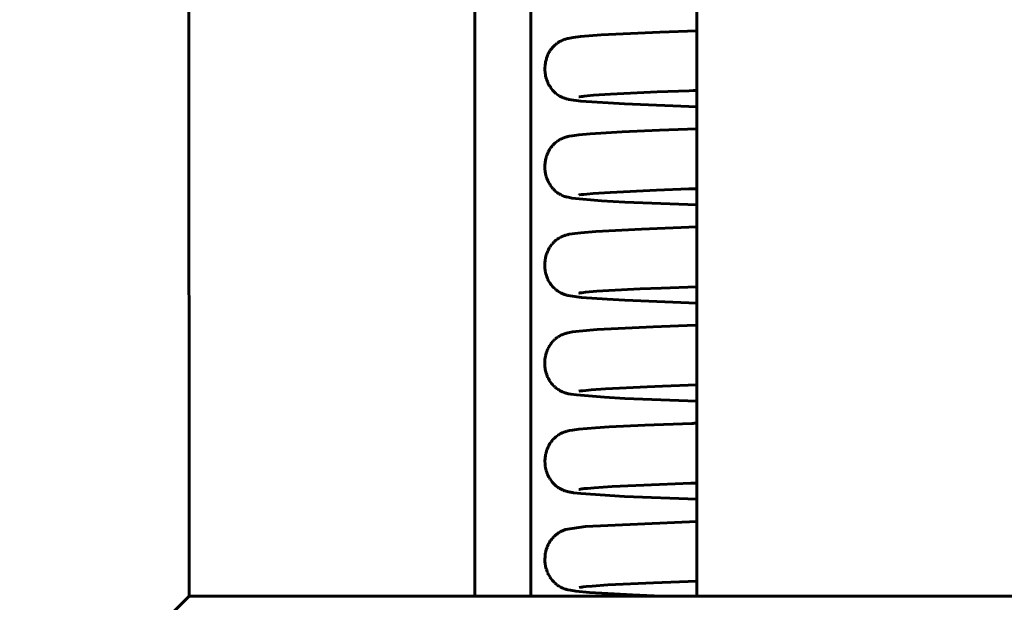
# Model space of a CAD drawing. Header units: millimetres. Extents: x 0 to 210, y 0 to 297.
# Tile 5 of 30: x 44 to 61, y 205 to 214. Entities that reach past the tile are written whole.
import ezdxf

# ---------------------------------------------------------------- set-up
doc = ezdxf.new("R2010")
doc.units = ezdxf.units.MM
doc.linetypes.add('K5LT_BASIC', pattern=[0])
doc.layers.add('Системный слой (1)', color=7, linetype='Continuous', true_color=0x6c6c6c)

# ---------------------------------------------------------------- blocks, each defined once
blk = doc.blocks.new('U4')
at = {"layer": 'Системный слой (1)', "color": 143, "linetype": 'K5LT_BASIC', "lineweight": 60, "true_color": 0x33acca}
for p, q in [((53.729, 206.628), (53.73, 206.628)), ((53.73, 206.628), (53.732, 206.628)), ((53.732, 206.628), (53.737, 206.629))]:
    blk.add_line(p, q, dxfattribs=at)
blk = doc.blocks.new('U8')
at = {"layer": 'Системный слой (1)', "color": 143, "linetype": 'K5LT_BASIC', "lineweight": 60, "true_color": 0x33acca}
for p, q in [((53.549, 214.163), (53.578, 214.169)), ((53.578, 214.169), (53.633, 214.179)), ((53.633, 214.179), (53.756, 214.195)), ((53.756, 214.195), (54.101, 214.222)), ((54.101, 214.222), (55.084, 214.27)), ((55.084, 214.27), (55.698, 214.292)), ((53.281, 214.002), (53.283, 214.004)), ((53.281, 214.001), (53.281, 214.002)), ((53.283, 214.004), (53.286, 214.008)), ((53.286, 214.008), (53.293, 214.015)), ((53.293, 214.015), (53.307, 214.03)), ((53.307, 214.03), (53.321, 214.044)), ((53.321, 214.044), (53.322, 214.044)), ((53.322, 214.044), (53.324, 214.046)), ((53.324, 214.046), (53.327, 214.05)), ((53.327, 214.05), (53.335, 214.056)), ((53.335, 214.056), (53.349, 214.068)), ((53.349, 214.068), (53.364, 214.079)), ((53.364, 214.079), (53.365, 214.08)), ((53.365, 214.08), (53.367, 214.082)), ((53.367, 214.082), (53.37, 214.084)), ((53.37, 214.084), (53.378, 214.089)), ((53.378, 214.089), (53.392, 214.099)), ((53.392, 214.099), (53.409, 214.109)), ((53.409, 214.109), (53.41, 214.11)), ((53.41, 214.11), (53.412, 214.111)), ((53.412, 214.111), (53.416, 214.113)), ((53.416, 214.113), (53.424, 214.117)), ((53.424, 214.117), (53.438, 214.124)), ((53.438, 214.124), (53.454, 214.131)), ((53.454, 214.131), (53.454, 214.132)), ((53.454, 214.132), (53.456, 214.132)), ((53.456, 214.132), (53.458, 214.133)), ((53.458, 214.133), (53.463, 214.136)), ((53.463, 214.136), (53.466, 214.137)), ((53.466, 214.137), (53.468, 214.137)), ((53.468, 214.137), (53.469, 214.138)), ((53.469, 214.138), (53.471, 214.139)), ((53.471, 214.139), (53.473, 214.14)), ((53.473, 214.14), (53.476, 214.141)), ((53.476, 214.141), (53.477, 214.141)), ((53.477, 214.141), (53.478, 214.141)), ((53.478, 214.141), (53.481, 214.143)), ((53.481, 214.143), (53.488, 214.145)), ((53.488, 214.145), (53.499, 214.149)), ((53.499, 214.149), (53.513, 214.153)), ((53.513, 214.153), (53.52, 214.155)), ((53.52, 214.155), (53.521, 214.156)), ((53.521, 214.156), (53.523, 214.156)), ((53.523, 214.156), (53.527, 214.157)), ((53.527, 214.157), (53.534, 214.159)), ((53.534, 214.159), (53.549, 214.163)), ((53.191, 213.835), (53.195, 213.848)), ((53.195, 213.848), (53.205, 213.872)), ((53.205, 213.872), (53.214, 213.893)), ((53.214, 213.894), (53.215, 213.897)), ((53.214, 213.893), (53.214, 213.894)), ((53.215, 213.897), (53.218, 213.903)), ((53.218, 213.903), (53.224, 213.914)), ((53.224, 213.914), (53.235, 213.935)), ((53.235, 213.935), (53.246, 213.953)), ((53.246, 213.954), (53.248, 213.956)), ((53.246, 213.953), (53.246, 213.954)), ((53.248, 213.956), (53.251, 213.961)), ((53.251, 213.961), (53.257, 213.97)), ((53.257, 213.97), (53.27, 213.987)), ((53.27, 213.987), (53.281, 214.001)), ((53.162, 213.676), (53.163, 213.682)), ((53.162, 213.673), (53.162, 213.676)), ((53.162, 213.671), (53.162, 213.673)), ((53.163, 213.682), (53.164, 213.695)), ((53.164, 213.695), (53.166, 213.72)), ((53.166, 213.72), (53.17, 213.748)), ((53.17, 213.75), (53.171, 213.753)), ((53.17, 213.748), (53.17, 213.75)), ((53.171, 213.753), (53.172, 213.76)), ((53.172, 213.76), (53.175, 213.773)), ((53.175, 213.773), (53.181, 213.8)), ((53.181, 213.8), (53.188, 213.824)), ((53.188, 213.826), (53.189, 213.829)), ((53.188, 213.824), (53.188, 213.826)), ((53.189, 213.829), (53.191, 213.835)), ((53.162, 213.653), (53.162, 213.671)), ((53.163, 213.628), (53.162, 213.653)), ((53.163, 213.616), (53.163, 213.628)), ((53.164, 213.609), (53.163, 213.616)), ((53.164, 213.606), (53.164, 213.609)), ((53.164, 213.605), (53.164, 213.606)), ((53.166, 213.583), (53.164, 213.605)), ((53.17, 213.558), (53.166, 213.583)), ((53.172, 213.546), (53.17, 213.558)), ((53.173, 213.539), (53.172, 213.546)), ((53.174, 213.536), (53.173, 213.539)), ((53.174, 213.535), (53.174, 213.536)), ((53.18, 213.512), (53.174, 213.535)), ((53.187, 213.487), (53.18, 213.512)), ((53.191, 213.475), (53.187, 213.487)), ((53.193, 213.469), (53.191, 213.475)), ((53.194, 213.466), (53.193, 213.469)), ((53.195, 213.465), (53.194, 213.466)), ((53.203, 213.443), (53.195, 213.465)), ((53.213, 213.42), (53.203, 213.443)), ((53.219, 213.408), (53.213, 213.42)), ((53.222, 213.403), (53.219, 213.408)), ((53.223, 213.4), (53.222, 213.403)), ((53.224, 213.398), (53.223, 213.4)), ((53.234, 213.379), (53.224, 213.398)), ((53.248, 213.357), (53.234, 213.379)), ((53.254, 213.347), (53.248, 213.357)), ((53.258, 213.342), (53.254, 213.347)), ((53.26, 213.339), (53.258, 213.342)), ((53.261, 213.338), (53.26, 213.339)), ((53.273, 213.321), (53.261, 213.338)), ((53.289, 213.301), (53.273, 213.321)), ((53.297, 213.292), (53.289, 213.301)), ((53.301, 213.287), (53.297, 213.292)), ((53.303, 213.285), (53.301, 213.287)), ((53.304, 213.284), (53.303, 213.285)), ((53.314, 213.274), (53.304, 213.284)), ((53.335, 213.254), (53.314, 213.274)), ((53.345, 213.245), (53.335, 213.254)), ((53.35, 213.241), (53.345, 213.245)), ((53.352, 213.239), (53.35, 213.241)), ((53.353, 213.238), (53.352, 213.239)), ((53.385, 213.215), (53.353, 213.238)), ((53.4, 213.206), (53.385, 213.215)), ((53.407, 213.201), (53.4, 213.206)), ((53.41, 213.199), (53.407, 213.201)), ((53.412, 213.199), (53.41, 213.199)), ((53.443, 213.182), (53.412, 213.199)), ((53.471, 213.17), (53.443, 213.182)), ((53.484, 213.166), (53.471, 213.17)), ((53.49, 213.164), (53.484, 213.166)), ((53.492, 213.163), (53.49, 213.164)), ((53.494, 213.163), (53.492, 213.163)), ((53.506, 213.159), (53.494, 213.163)), ((53.52, 213.155), (53.506, 213.159)), ((53.529, 213.152), (53.52, 213.155)), ((53.541, 213.149), (53.529, 213.152)), ((53.553, 213.146), (53.541, 213.149)), ((53.561, 213.145), (53.553, 213.146)), ((53.76, 213.116), (53.561, 213.145)), ((54.494, 213.068), (53.76, 213.116)), ((55.698, 213.02), (54.494, 213.068))]:
    blk.add_line(p, q, dxfattribs=at)
blk = doc.blocks.new('U11')
at = {"layer": 'Системный слой (1)', "color": 143, "linetype": 'K5LT_BASIC', "lineweight": 60, "true_color": 0x33acca}
for p, q in [((53.727, 211.546), (53.727, 211.546)), ((53.727, 211.546), (53.73, 211.546)), ((53.73, 211.546), (53.733, 211.547))]:
    blk.add_line(p, q, dxfattribs=at)
blk = doc.blocks.new('U15')
at = {"layer": 'Системный слой (1)', "color": 143, "linetype": 'K5LT_BASIC', "lineweight": 60, "true_color": 0x33acca}
for p, q in [((53.728, 208.267), (53.762, 208.273)), ((53.762, 208.273), (53.763, 208.273)), ((53.763, 208.273), (53.765, 208.273)), ((53.765, 208.273), (53.769, 208.274)), ((53.769, 208.274), (53.778, 208.275)), ((53.778, 208.275), (53.797, 208.277)), ((53.797, 208.277), (53.844, 208.282)), ((53.844, 208.282), (53.934, 208.291)), ((53.934, 208.291), (54.174, 208.308)), ((54.174, 208.308), (54.873, 208.343)), ((54.873, 208.343), (55.125, 208.353)), ((55.125, 208.353), (55.698, 208.374))]:
    blk.add_line(p, q, dxfattribs=at)
blk = doc.blocks.new('U17')
at = {"layer": 'Системный слой (1)', "color": 143, "linetype": 'K5LT_BASIC', "lineweight": 60, "true_color": 0x33acca}
for p, q in [((53.492, 209.229), (53.508, 209.235)), ((53.508, 209.235), (53.516, 209.237)), ((53.516, 209.237), (53.52, 209.238)), ((53.52, 209.238), (53.524, 209.239)), ((53.524, 209.239), (53.531, 209.241)), ((53.531, 209.241), (53.545, 209.244)), ((53.545, 209.244), (53.571, 209.25)), ((53.571, 209.25), (53.622, 209.259)), ((53.622, 209.259), (53.732, 209.274)), ((53.732, 209.274), (54.034, 209.3)), ((54.034, 209.3), (54.971, 209.347)), ((54.971, 209.347), (55.676, 209.373)), ((55.676, 209.373), (55.698, 209.374)), ((53.259, 209.059), (53.266, 209.067)), ((53.266, 209.067), (53.279, 209.084)), ((53.279, 209.084), (53.29, 209.097)), ((53.29, 209.097), (53.291, 209.098)), ((53.291, 209.098), (53.293, 209.1)), ((53.293, 209.1), (53.296, 209.103)), ((53.296, 209.103), (53.303, 209.111)), ((53.303, 209.111), (53.317, 209.124)), ((53.317, 209.124), (53.33, 209.136)), ((53.33, 209.136), (53.331, 209.137)), ((53.331, 209.137), (53.333, 209.139)), ((53.333, 209.139), (53.336, 209.142)), ((53.336, 209.142), (53.344, 209.148)), ((53.344, 209.148), (53.358, 209.159)), ((53.358, 209.159), (53.373, 209.17)), ((53.373, 209.17), (53.374, 209.171)), ((53.374, 209.171), (53.376, 209.172)), ((53.376, 209.172), (53.38, 209.175)), ((53.38, 209.175), (53.388, 209.18)), ((53.388, 209.18), (53.402, 209.188)), ((53.402, 209.188), (53.419, 209.198)), ((53.419, 209.198), (53.42, 209.198)), ((53.42, 209.198), (53.422, 209.199)), ((53.422, 209.199), (53.426, 209.201)), ((53.426, 209.201), (53.433, 209.205)), ((53.433, 209.205), (53.447, 209.212)), ((53.447, 209.212), (53.464, 209.219)), ((53.464, 209.219), (53.465, 209.219)), ((53.465, 209.219), (53.466, 209.22)), ((53.466, 209.22), (53.468, 209.22)), ((53.468, 209.22), (53.468, 209.221)), ((53.468, 209.221), (53.469, 209.221)), ((53.469, 209.221), (53.469, 209.221)), ((53.469, 209.221), (53.469, 209.221)), ((53.469, 209.221), (53.47, 209.221)), ((53.47, 209.221), (53.471, 209.221)), ((53.471, 209.221), (53.472, 209.222)), ((53.472, 209.222), (53.473, 209.223)), ((53.473, 209.223), (53.474, 209.223)), ((53.474, 209.223), (53.474, 209.223)), ((53.474, 209.223), (53.476, 209.223)), ((53.476, 209.223), (53.478, 209.224)), ((53.478, 209.224), (53.483, 209.226)), ((53.483, 209.226), (53.492, 209.229)), ((53.177, 208.878), (53.184, 208.905)), ((53.184, 208.905), (53.192, 208.928)), ((53.192, 208.928), (53.193, 208.93)), ((53.193, 208.93), (53.194, 208.933)), ((53.194, 208.933), (53.196, 208.939)), ((53.196, 208.939), (53.201, 208.951)), ((53.201, 208.951), (53.211, 208.975)), ((53.211, 208.975), (53.22, 208.994)), ((53.22, 208.994), (53.221, 208.995)), ((53.221, 208.995), (53.222, 208.998)), ((53.222, 208.998), (53.225, 209.003)), ((53.225, 209.003), (53.231, 209.014)), ((53.231, 209.014), (53.243, 209.034)), ((53.243, 209.034), (53.254, 209.051)), ((53.254, 209.051), (53.255, 209.052)), ((53.255, 209.052), (53.256, 209.054)), ((53.256, 209.054), (53.259, 209.059)), ((53.159, 208.751), (53.161, 208.777)), ((53.159, 208.725), (53.159, 208.751)), ((53.161, 208.782), (53.162, 208.788)), ((53.161, 208.778), (53.161, 208.782)), ((53.161, 208.777), (53.161, 208.778)), ((53.162, 208.788), (53.163, 208.802)), ((53.163, 208.802), (53.167, 208.829)), ((53.167, 208.829), (53.171, 208.854)), ((53.171, 208.854), (53.172, 208.855)), ((53.172, 208.859), (53.174, 208.865)), ((53.172, 208.855), (53.172, 208.859)), ((53.174, 208.865), (53.177, 208.878)), ((53.16, 208.712), (53.159, 208.725)), ((53.16, 208.706), (53.16, 208.712)), ((53.16, 208.702), (53.16, 208.706)), ((53.16, 208.701), (53.16, 208.702)), ((53.162, 208.677), (53.16, 208.701)), ((53.165, 208.653), (53.162, 208.677)), ((53.167, 208.641), (53.165, 208.653)), ((53.168, 208.635), (53.167, 208.641)), ((53.169, 208.632), (53.168, 208.635)), ((53.169, 208.63), (53.169, 208.632)), ((53.172, 208.613), (53.169, 208.63)), ((53.178, 208.589), (53.172, 208.613)), ((53.182, 208.578), (53.178, 208.589)), ((53.183, 208.572), (53.182, 208.578)), ((53.184, 208.569), (53.183, 208.572)), ((53.185, 208.568), (53.184, 208.569)), ((53.192, 208.547), (53.185, 208.568)), ((53.201, 208.522), (53.192, 208.547)), ((53.206, 208.51), (53.201, 208.522)), ((53.209, 208.505), (53.206, 208.51)), ((53.21, 208.502), (53.209, 208.505)), ((53.211, 208.5), (53.21, 208.502)), ((53.221, 208.479), (53.211, 208.5)), ((53.234, 208.457), (53.221, 208.479)), ((53.24, 208.446), (53.234, 208.457)), ((53.244, 208.441), (53.24, 208.446)), ((53.245, 208.438), (53.244, 208.441)), ((53.246, 208.437), (53.245, 208.438)), ((53.258, 208.419), (53.246, 208.437)), ((53.273, 208.399), (53.258, 208.419)), ((53.281, 208.389), (53.273, 208.399)), ((53.285, 208.385), (53.281, 208.389)), ((53.287, 208.383), (53.285, 208.385)), ((53.288, 208.382), (53.287, 208.383)), ((53.308, 208.359), (53.288, 208.382)), ((53.321, 208.347), (53.308, 208.359)), ((53.327, 208.341), (53.321, 208.347)), ((53.33, 208.338), (53.327, 208.341)), ((53.331, 208.337), (53.33, 208.338)), ((53.332, 208.336), (53.331, 208.337)), ((53.34, 208.329), (53.332, 208.336)), ((53.347, 208.323), (53.34, 208.329)), ((53.351, 208.32), (53.347, 208.323)), ((53.353, 208.319), (53.351, 208.32)), ((53.353, 208.318), (53.353, 208.319)), ((53.366, 208.308), (53.353, 208.318)), ((53.383, 208.297), (53.366, 208.308)), ((53.393, 208.29), (53.383, 208.297)), ((53.4, 208.286), (53.393, 208.29)), ((53.404, 208.284), (53.4, 208.286)), ((53.405, 208.283), (53.404, 208.284)), ((53.419, 208.275), (53.405, 208.283)), ((53.455, 208.258), (53.419, 208.275)), ((53.474, 208.25), (53.455, 208.258)), ((53.485, 208.247), (53.474, 208.25)), ((53.489, 208.245), (53.485, 208.247)), ((53.492, 208.244), (53.489, 208.245)), ((53.493, 208.244), (53.492, 208.244)), ((53.501, 208.241), (53.493, 208.244)), ((53.52, 208.236), (53.501, 208.241)), ((53.53, 208.233), (53.52, 208.236)), ((53.536, 208.232), (53.53, 208.233)), ((53.54, 208.231), (53.536, 208.232)), ((53.548, 208.229), (53.54, 208.231)), ((53.554, 208.228), (53.548, 208.229)), ((53.556, 208.227), (53.554, 208.228)), ((53.558, 208.227), (53.556, 208.227)), ((53.598, 208.219), (53.558, 208.227)), ((53.558, 208.227), (53.558, 208.227)), ((53.69, 208.206), (53.598, 208.219)), ((54.159, 208.168), (53.69, 208.206)), ((54.497, 208.15), (54.159, 208.168)), ((55.698, 208.102), (54.497, 208.15))]:
    blk.add_line(p, q, dxfattribs=at)
blk = doc.blocks.new('U23')
at = {"layer": 'Системный слой (1)', "color": 143, "linetype": 'K5LT_BASIC', "lineweight": 60, "true_color": 0x33acca}
for p, q in [((53.536, 212.521), (53.541, 212.522)), ((53.541, 212.522), (53.55, 212.524)), ((53.55, 212.524), (53.569, 212.529)), ((53.569, 212.529), (53.576, 212.53)), ((53.576, 212.53), (53.619, 212.538)), ((53.619, 212.538), (53.654, 212.543)), ((53.654, 212.543), (53.729, 212.553)), ((53.729, 212.553), (53.916, 212.57)), ((53.916, 212.57), (54.455, 212.603)), ((54.455, 212.603), (55.076, 212.63)), ((55.076, 212.63), (55.698, 212.652)), ((53.276, 212.356), (53.287, 212.37)), ((53.287, 212.37), (53.288, 212.371)), ((53.288, 212.371), (53.289, 212.373)), ((53.289, 212.373), (53.293, 212.376)), ((53.293, 212.376), (53.299, 212.383)), ((53.299, 212.383), (53.312, 212.397)), ((53.312, 212.397), (53.322, 212.406)), ((53.322, 212.406), (53.323, 212.407)), ((53.323, 212.407), (53.324, 212.408)), ((53.324, 212.408), (53.328, 212.411)), ((53.328, 212.411), (53.335, 212.418)), ((53.335, 212.418), (53.348, 212.429)), ((53.348, 212.429), (53.365, 212.442)), ((53.365, 212.442), (53.366, 212.442)), ((53.366, 212.442), (53.368, 212.444)), ((53.368, 212.444), (53.372, 212.446)), ((53.372, 212.446), (53.379, 212.452)), ((53.379, 212.452), (53.393, 212.461)), ((53.393, 212.461), (53.41, 212.471)), ((53.41, 212.471), (53.411, 212.471)), ((53.411, 212.471), (53.413, 212.473)), ((53.413, 212.473), (53.417, 212.475)), ((53.417, 212.475), (53.425, 212.479)), ((53.425, 212.479), (53.439, 212.486)), ((53.439, 212.486), (53.455, 212.493)), ((53.455, 212.493), (53.456, 212.494)), ((53.456, 212.494), (53.458, 212.494)), ((53.458, 212.494), (53.461, 212.496)), ((53.461, 212.496), (53.467, 212.498)), ((53.467, 212.498), (53.475, 212.502)), ((53.475, 212.502), (53.48, 212.503)), ((53.48, 212.503), (53.483, 212.504)), ((53.483, 212.504), (53.486, 212.505)), ((53.486, 212.505), (53.489, 212.506)), ((53.489, 212.506), (53.489, 212.507)), ((53.489, 212.507), (53.49, 212.507)), ((53.49, 212.507), (53.492, 212.508)), ((53.492, 212.508), (53.496, 212.509)), ((53.496, 212.509), (53.503, 212.511)), ((53.503, 212.511), (53.516, 212.515)), ((53.516, 212.515), (53.528, 212.519)), ((53.528, 212.519), (53.533, 212.52)), ((53.533, 212.52), (53.536, 212.521)), ((53.184, 212.175), (53.191, 212.198)), ((53.191, 212.198), (53.192, 212.2)), ((53.192, 212.2), (53.193, 212.203)), ((53.193, 212.203), (53.195, 212.209)), ((53.195, 212.209), (53.2, 212.222)), ((53.2, 212.222), (53.209, 212.246)), ((53.209, 212.246), (53.219, 212.266)), ((53.219, 212.267), (53.221, 212.27)), ((53.219, 212.266), (53.219, 212.267)), ((53.221, 212.27), (53.223, 212.275)), ((53.223, 212.275), (53.229, 212.286)), ((53.229, 212.286), (53.241, 212.306)), ((53.241, 212.306), (53.251, 212.323)), ((53.251, 212.323), (53.252, 212.324)), ((53.252, 212.324), (53.254, 212.326)), ((53.254, 212.326), (53.257, 212.331)), ((53.257, 212.331), (53.263, 212.34)), ((53.263, 212.34), (53.276, 212.356)), ((53.162, 212.048), (53.163, 212.052)), ((53.162, 212.047), (53.162, 212.048)), ((53.162, 212.023), (53.162, 212.047)), ((53.163, 212.058), (53.164, 212.072)), ((53.163, 212.052), (53.163, 212.058)), ((53.164, 212.072), (53.168, 212.098)), ((53.168, 212.098), (53.172, 212.124)), ((53.172, 212.125), (53.173, 212.129)), ((53.172, 212.124), (53.172, 212.125)), ((53.173, 212.129), (53.174, 212.135)), ((53.174, 212.135), (53.177, 212.149)), ((53.177, 212.149), (53.184, 212.175)), ((53.162, 211.997), (53.162, 212.023)), ((53.162, 211.984), (53.162, 211.997)), ((53.163, 211.978), (53.162, 211.984)), ((53.163, 211.975), (53.163, 211.978)), ((53.163, 211.973), (53.163, 211.975)), ((53.165, 211.951), (53.163, 211.973)), ((53.168, 211.926), (53.165, 211.951)), ((53.17, 211.914), (53.168, 211.926)), ((53.171, 211.908), (53.17, 211.914)), ((53.172, 211.904), (53.171, 211.908)), ((53.172, 211.903), (53.172, 211.904)), ((53.177, 211.881), (53.172, 211.903)), ((53.184, 211.856), (53.177, 211.881)), ((53.188, 211.844), (53.184, 211.856)), ((53.19, 211.838), (53.188, 211.844)), ((53.191, 211.835), (53.19, 211.838)), ((53.191, 211.833), (53.191, 211.835)), ((53.199, 211.811), (53.191, 211.833)), ((53.209, 211.788), (53.199, 211.811)), ((53.215, 211.776), (53.209, 211.788)), ((53.218, 211.77), (53.215, 211.776)), ((53.219, 211.768), (53.218, 211.77)), ((53.22, 211.766), (53.219, 211.768)), ((53.229, 211.748), (53.22, 211.766)), ((53.242, 211.726), (53.229, 211.748)), ((53.249, 211.715), (53.242, 211.726)), ((53.253, 211.709), (53.249, 211.715)), ((53.255, 211.707), (53.253, 211.709)), ((53.255, 211.705), (53.255, 211.707)), ((53.272, 211.682), (53.255, 211.705)), ((53.286, 211.664), (53.272, 211.682)), ((53.294, 211.656), (53.286, 211.664)), ((53.297, 211.652), (53.294, 211.656)), ((53.299, 211.65), (53.297, 211.652)), ((53.3, 211.649), (53.299, 211.65)), ((53.309, 211.64), (53.3, 211.649)), ((53.32, 211.628), (53.309, 211.64)), ((53.336, 211.613), (53.32, 211.628)), ((53.344, 211.607), (53.336, 211.613)), ((53.348, 211.603), (53.344, 211.607)), ((53.35, 211.602), (53.348, 211.603)), ((53.35, 211.601), (53.35, 211.602)), ((53.369, 211.587), (53.35, 211.601)), ((53.379, 211.58), (53.369, 211.587)), ((53.384, 211.577), (53.379, 211.58)), ((53.386, 211.575), (53.384, 211.577)), ((53.387, 211.574), (53.386, 211.575)), ((53.395, 211.569), (53.387, 211.574)), ((53.411, 211.559), (53.395, 211.569)), ((53.421, 211.554), (53.411, 211.559)), ((53.427, 211.551), (53.421, 211.554)), ((53.431, 211.549), (53.427, 211.551)), ((53.434, 211.548), (53.431, 211.549)), ((53.436, 211.546), (53.434, 211.548)), ((53.438, 211.545), (53.436, 211.546)), ((53.442, 211.544), (53.438, 211.545)), ((53.444, 211.543), (53.442, 211.544)), ((53.445, 211.542), (53.444, 211.543)), ((53.475, 211.53), (53.445, 211.542)), ((53.492, 211.524), (53.475, 211.53)), ((53.501, 211.521), (53.492, 211.524)), ((53.508, 211.519), (53.501, 211.521)), ((53.512, 211.518), (53.508, 211.519)), ((53.519, 211.516), (53.512, 211.518)), ((53.522, 211.515), (53.519, 211.516)), ((53.525, 211.514), (53.522, 211.515)), ((53.526, 211.514), (53.525, 211.514)), ((53.54, 211.51), (53.526, 211.514)), ((53.549, 211.508), (53.54, 211.51)), ((53.595, 211.499), (53.549, 211.508)), ((53.612, 211.496), (53.595, 211.499)), ((54.11, 211.45), (53.612, 211.496)), ((54.496, 211.428), (54.11, 211.45)), ((55.698, 211.381), (54.496, 211.428))]:
    blk.add_line(p, q, dxfattribs=at)
blk = doc.blocks.new('U26')
at = {"layer": 'Системный слой (1)', "color": 143, "linetype": 'K5LT_BASIC', "lineweight": 60, "true_color": 0x33acca}
for p, q in [((53.508, 205.956), (53.466, 205.941)), ((53.841, 206.007), (53.508, 205.956)), ((55.698, 206.095), (53.841, 206.007)), ((53.26, 205.777), (53.253, 205.767)), ((53.263, 205.782), (53.26, 205.777)), ((53.265, 205.784), (53.263, 205.782)), ((53.266, 205.785), (53.265, 205.784)), ((53.276, 205.799), (53.266, 205.785)), ((53.292, 205.818), (53.276, 205.799)), ((53.301, 205.827), (53.292, 205.818)), ((53.305, 205.832), (53.301, 205.827)), ((53.307, 205.834), (53.305, 205.832)), ((53.308, 205.835), (53.307, 205.834)), ((53.32, 205.846), (53.308, 205.835)), ((53.341, 205.865), (53.32, 205.846)), ((53.351, 205.874), (53.341, 205.865)), ((53.356, 205.878), (53.351, 205.874)), ((53.359, 205.88), (53.356, 205.878)), ((53.36, 205.881), (53.359, 205.88)), ((53.37, 205.888), (53.36, 205.881)), ((53.397, 205.906), (53.37, 205.888)), ((53.41, 205.913), (53.397, 205.906)), ((53.416, 205.917), (53.41, 205.913)), ((53.419, 205.918), (53.416, 205.917)), ((53.42, 205.919), (53.419, 205.918)), ((53.442, 205.93), (53.42, 205.919)), ((53.456, 205.937), (53.442, 205.93)), ((53.466, 205.941), (53.456, 205.937)), ((53.186, 205.622), (53.18, 205.599)), ((53.194, 205.646), (53.186, 205.622)), ((53.198, 205.658), (53.194, 205.646)), ((53.2, 205.664), (53.198, 205.658)), ((53.201, 205.667), (53.2, 205.664)), ((53.202, 205.669), (53.201, 205.667)), ((53.21, 205.689), (53.202, 205.669)), ((53.221, 205.711), (53.21, 205.689)), ((53.226, 205.722), (53.221, 205.711)), ((53.229, 205.727), (53.226, 205.722)), ((53.23, 205.73), (53.229, 205.727)), ((53.231, 205.731), (53.23, 205.73)), ((53.24, 205.747), (53.231, 205.731)), ((53.253, 205.767), (53.24, 205.747)), ((53.164, 205.497), (53.162, 205.469)), ((53.162, 205.469), (53.162, 205.444)), ((53.165, 205.51), (53.164, 205.497)), ((53.166, 205.521), (53.165, 205.517)), ((53.165, 205.517), (53.165, 205.51)), ((53.169, 205.548), (53.166, 205.522)), ((53.166, 205.522), (53.166, 205.521)), ((53.174, 205.575), (53.169, 205.548)), ((53.177, 205.588), (53.174, 205.575)), ((53.179, 205.594), (53.177, 205.588)), ((53.18, 205.599), (53.179, 205.597)), ((53.179, 205.597), (53.179, 205.594)), ((53.162, 205.444), (53.162, 205.443)), ((53.162, 205.443), (53.162, 205.439)), ((53.162, 205.439), (53.163, 205.432)), ((53.163, 205.432), (53.163, 205.419)), ((53.163, 205.419), (53.166, 205.392)), ((53.166, 205.392), (53.169, 205.368)), ((53.169, 205.368), (53.169, 205.367)), ((53.169, 205.367), (53.17, 205.363)), ((53.17, 205.363), (53.171, 205.357)), ((53.171, 205.357), (53.173, 205.344)), ((53.173, 205.344), (53.179, 205.32)), ((53.179, 205.32), (53.185, 205.3)), ((53.185, 205.3), (53.185, 205.298)), ((53.185, 205.298), (53.186, 205.295)), ((53.186, 205.295), (53.188, 205.289)), ((53.188, 205.289), (53.192, 205.277)), ((53.192, 205.277), (53.2, 205.254)), ((53.2, 205.254), (53.209, 205.233)), ((53.209, 205.233), (53.21, 205.232)), ((53.21, 205.232), (53.211, 205.229)), ((53.211, 205.229), (53.214, 205.223)), ((53.214, 205.223), (53.219, 205.212)), ((53.219, 205.212), (53.231, 205.19)), ((53.231, 205.19), (53.242, 205.171)), ((53.242, 205.171), (53.243, 205.17)), ((53.243, 205.17), (53.244, 205.167)), ((53.244, 205.167), (53.247, 205.162)), ((53.247, 205.162), (53.254, 205.152)), ((53.254, 205.152), (53.268, 205.132)), ((53.268, 205.132), (53.281, 205.115)), ((53.281, 205.115), (53.282, 205.114)), ((53.282, 205.114), (53.284, 205.111)), ((53.284, 205.111), (53.288, 205.107)), ((53.288, 205.107), (53.295, 205.099)), ((53.295, 205.099), (53.309, 205.083)), ((53.309, 205.083), (53.323, 205.069)), ((53.323, 205.069), (53.324, 205.068)), ((53.324, 205.068), (53.326, 205.067)), ((53.326, 205.067), (53.329, 205.063)), ((53.329, 205.063), (53.337, 205.056)), ((53.337, 205.056), (53.351, 205.044)), ((53.351, 205.044), (53.366, 205.033)), ((53.366, 205.033), (53.366, 205.032)), ((53.366, 205.032), (53.368, 205.031)), ((53.368, 205.031), (53.372, 205.028)), ((53.372, 205.028), (53.379, 205.023)), ((53.379, 205.023), (53.392, 205.015)), ((53.392, 205.015), (53.406, 205.006)), ((53.406, 205.006), (53.407, 205.005)), ((53.407, 205.005), (53.408, 205.005)), ((53.408, 205.005), (53.41, 205.004)), ((53.41, 205.004), (53.412, 205.003)), ((53.412, 205.003), (53.412, 205.002)), ((53.412, 205.002), (53.413, 205.002)), ((53.413, 205.002), (53.413, 205.002)), ((53.413, 205.002), (53.414, 205.001)), ((53.414, 205.001), (53.415, 205.001)), ((53.415, 205.001), (53.416, 205)), ((53.416, 205), (53.418, 204.999)), ((53.418, 204.999), (53.419, 204.999)), ((53.419, 204.999), (53.419, 204.998)), ((53.419, 204.998), (53.421, 204.998)), ((53.421, 204.998), (53.423, 204.996)), ((53.423, 204.996), (53.428, 204.994)), ((53.428, 204.994), (53.437, 204.99)), ((53.437, 204.99), (53.446, 204.985)), ((53.446, 204.985), (53.451, 204.983)), ((53.451, 204.983), (53.453, 204.982)), ((53.453, 204.982), (53.457, 204.981)), ((53.457, 204.981), (53.457, 204.98)), ((53.457, 204.98), (53.467, 204.977)), ((53.467, 204.977), (53.484, 204.97)), ((53.484, 204.97), (53.511, 204.961)), ((53.511, 204.961), (53.524, 204.958)), ((53.524, 204.958), (53.548, 204.952)), ((53.548, 204.952), (53.591, 204.943)), ((53.591, 204.943), (53.68, 204.929)), ((53.68, 204.929), (53.907, 204.907)), ((53.907, 204.907), (54.623, 204.865)), ((54.623, 204.865), (55.111, 204.844))]:
    blk.add_line(p, q, dxfattribs=at)
blk = doc.blocks.new('U27')
at = {"layer": 'Системный слой (1)', "color": 143, "linetype": 'K5LT_BASIC', "lineweight": 60, "true_color": 0x33acca}
for p, q in [((53.483, 207.585), (53.485, 207.587)), ((53.485, 207.587), (53.491, 207.588)), ((53.491, 207.588), (53.501, 207.592)), ((53.501, 207.592), (53.516, 207.597)), ((53.516, 207.597), (53.524, 207.599)), ((53.524, 207.599), (53.527, 207.6)), ((53.527, 207.6), (53.53, 207.601)), ((53.53, 207.601), (53.537, 207.603)), ((53.537, 207.603), (53.55, 207.606)), ((53.55, 207.606), (53.575, 207.611)), ((53.575, 207.611), (53.623, 207.62)), ((53.623, 207.62), (53.727, 207.634)), ((53.727, 207.634), (54.006, 207.659)), ((54.006, 207.659), (54.235, 207.673)), ((54.235, 207.673), (54.829, 207.702)), ((54.829, 207.702), (55.615, 207.732)), ((55.615, 207.732), (55.628, 207.732)), ((55.628, 207.732), (55.634, 207.732)), ((55.634, 207.732), (55.637, 207.732)), ((55.637, 207.732), (55.644, 207.732)), ((55.644, 207.732), (55.648, 207.733)), ((55.648, 207.733), (55.654, 207.733)), ((55.654, 207.733), (55.662, 207.733)), ((55.662, 207.733), (55.675, 207.734)), ((55.675, 207.734), (55.696, 207.734)), ((55.696, 207.734), (55.698, 207.734)), ((53.263, 207.42), (53.27, 207.428)), ((53.27, 207.428), (53.282, 207.444)), ((53.282, 207.444), (53.294, 207.458)), ((53.294, 207.458), (53.295, 207.459)), ((53.295, 207.459), (53.296, 207.46)), ((53.296, 207.46), (53.3, 207.464)), ((53.3, 207.464), (53.307, 207.471)), ((53.307, 207.471), (53.32, 207.485)), ((53.32, 207.485), (53.334, 207.497)), ((53.334, 207.497), (53.335, 207.498)), ((53.335, 207.498), (53.337, 207.5)), ((53.337, 207.5), (53.34, 207.503)), ((53.34, 207.503), (53.347, 207.509)), ((53.347, 207.509), (53.362, 207.52)), ((53.362, 207.52), (53.377, 207.531)), ((53.377, 207.531), (53.378, 207.532)), ((53.378, 207.532), (53.38, 207.533)), ((53.38, 207.533), (53.384, 207.536)), ((53.384, 207.536), (53.392, 207.541)), ((53.392, 207.541), (53.406, 207.549)), ((53.406, 207.549), (53.423, 207.559)), ((53.423, 207.559), (53.424, 207.559)), ((53.424, 207.559), (53.426, 207.56)), ((53.426, 207.56), (53.43, 207.562)), ((53.43, 207.562), (53.437, 207.566)), ((53.437, 207.566), (53.451, 207.573)), ((53.451, 207.573), (53.468, 207.58)), ((53.468, 207.58), (53.469, 207.58)), ((53.469, 207.58), (53.47, 207.581)), ((53.47, 207.581), (53.472, 207.581)), ((53.472, 207.581), (53.473, 207.582)), ((53.473, 207.582), (53.474, 207.582)), ((53.474, 207.582), (53.474, 207.582)), ((53.474, 207.582), (53.475, 207.582)), ((53.475, 207.582), (53.475, 207.583)), ((53.475, 207.583), (53.476, 207.583)), ((53.476, 207.583), (53.477, 207.583)), ((53.477, 207.583), (53.479, 207.584)), ((53.479, 207.584), (53.48, 207.585)), ((53.48, 207.585), (53.481, 207.585)), ((53.481, 207.585), (53.483, 207.585)), ((53.181, 207.239), (53.188, 207.266)), ((53.188, 207.266), (53.196, 207.289)), ((53.196, 207.289), (53.197, 207.291)), ((53.197, 207.291), (53.198, 207.294)), ((53.198, 207.294), (53.2, 207.3)), ((53.2, 207.3), (53.205, 207.312)), ((53.205, 207.312), (53.215, 207.336)), ((53.215, 207.336), (53.224, 207.355)), ((53.224, 207.355), (53.225, 207.356)), ((53.225, 207.356), (53.226, 207.359)), ((53.226, 207.359), (53.229, 207.364)), ((53.229, 207.364), (53.235, 207.375)), ((53.235, 207.375), (53.247, 207.395)), ((53.247, 207.395), (53.258, 207.412)), ((53.258, 207.412), (53.259, 207.413)), ((53.259, 207.413), (53.26, 207.415)), ((53.26, 207.415), (53.263, 207.42)), ((53.163, 207.112), (53.165, 207.138)), ((53.163, 207.086), (53.163, 207.112)), ((53.165, 207.143), (53.166, 207.149)), ((53.165, 207.139), (53.165, 207.143)), ((53.165, 207.138), (53.165, 207.139)), ((53.166, 207.149), (53.167, 207.163)), ((53.167, 207.163), (53.171, 207.19)), ((53.171, 207.19), (53.175, 207.215)), ((53.175, 207.215), (53.176, 207.216)), ((53.176, 207.22), (53.178, 207.226)), ((53.176, 207.216), (53.176, 207.22)), ((53.178, 207.226), (53.181, 207.239)), ((53.164, 207.073), (53.163, 207.086)), ((53.164, 207.066), (53.164, 207.073)), ((53.164, 207.063), (53.164, 207.066)), ((53.164, 207.062), (53.164, 207.063)), ((53.166, 207.04), (53.164, 207.062)), ((53.169, 207.014), (53.166, 207.04)), ((53.171, 207.002), (53.169, 207.014)), ((53.172, 206.996), (53.171, 207.002)), ((53.173, 206.993), (53.172, 206.996)), ((53.173, 206.991), (53.173, 206.993)), ((53.178, 206.969), (53.173, 206.991)), ((53.184, 206.944), (53.178, 206.969)), ((53.188, 206.932), (53.184, 206.944)), ((53.19, 206.926), (53.188, 206.932)), ((53.191, 206.923), (53.19, 206.926)), ((53.191, 206.921), (53.191, 206.923)), ((53.199, 206.9), (53.191, 206.921)), ((53.208, 206.876), (53.199, 206.9)), ((53.214, 206.864), (53.208, 206.876)), ((53.216, 206.858), (53.214, 206.864)), ((53.218, 206.855), (53.216, 206.858)), ((53.218, 206.854), (53.218, 206.855)), ((53.229, 206.834), (53.218, 206.854)), ((53.242, 206.812), (53.229, 206.834)), ((53.248, 206.801), (53.242, 206.812)), ((53.252, 206.796), (53.248, 206.801)), ((53.253, 206.793), (53.252, 206.796)), ((53.254, 206.792), (53.253, 206.793)), ((53.266, 206.775), (53.254, 206.792)), ((53.282, 206.754), (53.266, 206.775)), ((53.289, 206.745), (53.282, 206.754)), ((53.293, 206.74), (53.289, 206.745)), ((53.295, 206.738), (53.293, 206.74)), ((53.296, 206.737), (53.295, 206.738)), ((53.307, 206.725), (53.296, 206.737)), ((53.326, 206.706), (53.307, 206.725)), ((53.336, 206.697), (53.326, 206.706)), ((53.341, 206.693), (53.336, 206.697)), ((53.343, 206.691), (53.341, 206.693)), ((53.344, 206.69), (53.343, 206.691)), ((53.35, 206.685), (53.344, 206.69)), ((53.378, 206.664), (53.35, 206.685)), ((53.39, 206.655), (53.378, 206.664)), ((53.396, 206.651), (53.39, 206.655)), ((53.399, 206.649), (53.396, 206.651)), ((53.401, 206.649), (53.399, 206.649)), ((53.412, 206.642), (53.401, 206.649)), ((53.443, 206.626), (53.412, 206.642)), ((53.458, 206.619), (53.443, 206.626)), ((53.464, 206.617), (53.458, 206.619)), ((53.468, 206.615), (53.464, 206.617)), ((53.469, 206.615), (53.468, 206.615)), ((53.49, 206.607), (53.469, 206.615)), ((53.504, 206.602), (53.49, 206.607)), ((53.512, 206.6), (53.504, 206.602)), ((53.518, 206.598), (53.512, 206.6)), ((53.522, 206.597), (53.518, 206.598)), ((53.53, 206.595), (53.522, 206.597)), ((53.535, 206.594), (53.53, 206.595)), ((53.54, 206.592), (53.535, 206.594)), ((53.542, 206.592), (53.54, 206.592)), ((53.544, 206.592), (53.542, 206.592)), ((53.548, 206.591), (53.544, 206.592)), ((53.555, 206.589), (53.548, 206.591)), ((53.56, 206.588), (53.555, 206.589)), ((53.563, 206.587), (53.56, 206.588)), ((53.566, 206.586), (53.563, 206.587)), ((53.57, 206.586), (53.566, 206.586)), ((53.573, 206.585), (53.57, 206.586)), ((53.579, 206.584), (53.573, 206.585)), ((53.59, 206.582), (53.579, 206.584)), ((53.602, 206.58), (53.59, 206.582)), ((53.608, 206.579), (53.602, 206.58)), ((53.611, 206.578), (53.608, 206.579)), ((53.612, 206.578), (53.611, 206.578)), ((53.613, 206.578), (53.612, 206.578)), ((53.62, 206.577), (53.613, 206.578)), ((53.625, 206.576), (53.62, 206.577)), ((53.632, 206.575), (53.625, 206.576)), ((53.637, 206.574), (53.632, 206.575)), ((53.642, 206.573), (53.637, 206.574)), ((53.645, 206.573), (53.642, 206.573)), ((53.647, 206.573), (53.645, 206.573)), ((53.648, 206.572), (53.647, 206.573)), ((53.761, 206.559), (53.648, 206.572)), ((54.493, 206.51), (53.761, 206.559)), ((55.698, 206.463), (54.493, 206.51))]:
    blk.add_line(p, q, dxfattribs=at)
blk = doc.blocks.new('U28')
at = {"layer": 'Системный слой (1)', "color": 143, "linetype": 'K5LT_BASIC', "lineweight": 60, "true_color": 0x33acca}
for p, q in [((53.727, 213.185), (53.728, 213.185)), ((53.728, 213.185), (53.731, 213.186)), ((53.731, 213.186), (53.735, 213.186))]:
    blk.add_line(p, q, dxfattribs=at)
blk = doc.blocks.new('U29')
at = {"layer": 'Системный слой (1)', "color": 143, "linetype": 'K5LT_BASIC', "lineweight": 60, "true_color": 0x33acca}
for p, q in [((53.727, 209.907), (53.732, 209.908)), ((53.732, 209.908), (53.733, 209.908)), ((53.733, 209.908), (53.735, 209.909)), ((53.735, 209.909), (53.735, 209.909)), ((53.735, 209.909), (53.736, 209.909)), ((53.736, 209.909), (53.737, 209.909)), ((53.737, 209.909), (53.738, 209.909)), ((53.738, 209.909), (53.742, 209.91)), ((53.742, 209.91), (53.751, 209.911)), ((53.751, 209.911), (53.772, 209.914)), ((53.772, 209.914), (53.777, 209.915)), ((53.777, 209.915), (53.842, 209.922)), ((53.842, 209.922), (54.03, 209.938)), ((54.03, 209.938), (54.231, 209.951)), ((54.231, 209.951), (54.756, 209.977)), ((54.756, 209.977), (55.102, 209.992)), ((55.102, 209.992), (55.698, 210.013))]:
    blk.add_line(p, q, dxfattribs=at)
blk = doc.blocks.new('U31')
at = {"layer": 'Системный слой (1)', "color": 143, "linetype": 'K5LT_BASIC', "lineweight": 60, "true_color": 0x33acca}
for p, q in [((53.732, 204.99), (53.767, 204.995)), ((53.767, 204.995), (53.768, 204.995)), ((53.768, 204.995), (53.77, 204.996)), ((53.77, 204.996), (53.774, 204.996)), ((53.774, 204.996), (53.784, 204.997)), ((53.784, 204.997), (53.804, 205)), ((53.804, 205), (53.853, 205.005)), ((53.853, 205.005), (53.951, 205.014)), ((53.951, 205.014), (54.213, 205.032)), ((54.213, 205.032), (54.978, 205.069)), ((54.978, 205.069), (55.698, 205.095))]:
    blk.add_line(p, q, dxfattribs=at)
blk = doc.blocks.new('U35')
at = {"layer": 'Системный слой (1)', "color": 143, "linetype": 'K5LT_BASIC', "lineweight": 60, "true_color": 0x33acca}
for p, q in [((53.505, 210.874), (53.519, 210.878)), ((53.519, 210.878), (53.529, 210.88)), ((53.529, 210.88), (53.534, 210.882)), ((53.534, 210.882), (53.536, 210.882)), ((53.536, 210.882), (53.541, 210.884)), ((53.541, 210.884), (53.551, 210.886)), ((53.551, 210.886), (53.57, 210.89)), ((53.57, 210.89), (53.576, 210.891)), ((53.576, 210.891), (53.619, 210.899)), ((53.619, 210.899), (53.662, 210.905)), ((53.662, 210.905), (53.76, 210.917)), ((53.76, 210.917), (54.013, 210.938)), ((54.013, 210.938), (54.776, 210.978)), ((54.776, 210.978), (55.698, 211.013)), ((53.268, 210.71), (53.279, 210.724)), ((53.279, 210.724), (53.28, 210.725)), ((53.28, 210.725), (53.282, 210.727)), ((53.282, 210.727), (53.285, 210.731)), ((53.285, 210.731), (53.292, 210.738)), ((53.292, 210.738), (53.305, 210.753)), ((53.305, 210.753), (53.319, 210.766)), ((53.319, 210.766), (53.32, 210.767)), ((53.32, 210.767), (53.322, 210.769)), ((53.322, 210.769), (53.325, 210.772)), ((53.325, 210.772), (53.333, 210.779)), ((53.333, 210.779), (53.347, 210.791)), ((53.347, 210.791), (53.362, 210.802)), ((53.362, 210.802), (53.363, 210.803)), ((53.363, 210.803), (53.365, 210.804)), ((53.365, 210.804), (53.369, 210.807)), ((53.369, 210.807), (53.377, 210.812)), ((53.377, 210.812), (53.391, 210.822)), ((53.391, 210.822), (53.407, 210.831)), ((53.407, 210.831), (53.408, 210.832)), ((53.408, 210.832), (53.41, 210.833)), ((53.41, 210.833), (53.414, 210.835)), ((53.414, 210.835), (53.422, 210.839)), ((53.422, 210.839), (53.436, 210.846)), ((53.436, 210.846), (53.453, 210.854)), ((53.453, 210.854), (53.454, 210.854)), ((53.454, 210.854), (53.455, 210.855)), ((53.455, 210.855), (53.458, 210.857)), ((53.458, 210.857), (53.465, 210.859)), ((53.465, 210.859), (53.475, 210.863)), ((53.475, 210.863), (53.48, 210.865)), ((53.48, 210.865), (53.483, 210.866)), ((53.483, 210.866), (53.486, 210.867)), ((53.486, 210.867), (53.489, 210.868)), ((53.489, 210.868), (53.49, 210.868)), ((53.49, 210.868), (53.491, 210.869)), ((53.491, 210.869), (53.493, 210.87)), ((53.493, 210.87), (53.497, 210.871)), ((53.497, 210.871), (53.505, 210.874)), ((53.185, 210.547), (53.186, 210.549)), ((53.186, 210.549), (53.187, 210.552)), ((53.187, 210.552), (53.189, 210.558)), ((53.189, 210.558), (53.193, 210.571)), ((53.193, 210.571), (53.203, 210.595)), ((53.203, 210.595), (53.212, 210.616)), ((53.212, 210.618), (53.214, 210.621)), ((53.212, 210.616), (53.212, 210.618)), ((53.214, 210.621), (53.216, 210.626)), ((53.216, 210.626), (53.222, 210.637)), ((53.222, 210.637), (53.233, 210.658)), ((53.233, 210.658), (53.244, 210.675)), ((53.244, 210.676), (53.246, 210.679)), ((53.244, 210.675), (53.244, 210.676)), ((53.246, 210.679), (53.249, 210.683)), ((53.249, 210.683), (53.255, 210.692)), ((53.255, 210.692), (53.268, 210.71)), ((53.16, 210.406), (53.161, 210.419)), ((53.16, 210.399), (53.16, 210.406)), ((53.16, 210.396), (53.16, 210.399)), ((53.16, 210.394), (53.16, 210.396)), ((53.16, 210.37), (53.16, 210.394)), ((53.161, 210.419), (53.164, 210.446)), ((53.164, 210.446), (53.168, 210.472)), ((53.168, 210.477), (53.17, 210.483)), ((53.168, 210.473), (53.168, 210.477)), ((53.168, 210.472), (53.168, 210.473)), ((53.17, 210.483), (53.172, 210.497)), ((53.172, 210.497), (53.179, 210.523)), ((53.179, 210.523), (53.185, 210.547)), ((53.16, 210.344), (53.16, 210.37)), ((53.161, 210.331), (53.16, 210.344)), ((53.162, 210.325), (53.161, 210.331)), ((53.162, 210.322), (53.162, 210.325)), ((53.162, 210.32), (53.162, 210.322)), ((53.165, 210.299), (53.162, 210.32)), ((53.169, 210.274), (53.165, 210.299)), ((53.171, 210.261), (53.169, 210.274)), ((53.172, 210.255), (53.171, 210.261)), ((53.173, 210.252), (53.172, 210.255)), ((53.173, 210.25), (53.173, 210.252)), ((53.179, 210.228), (53.173, 210.25)), ((53.187, 210.203), (53.179, 210.228)), ((53.191, 210.191), (53.187, 210.203)), ((53.193, 210.185), (53.191, 210.191)), ((53.194, 210.182), (53.193, 210.185)), ((53.195, 210.18), (53.194, 210.182)), ((53.203, 210.16), (53.195, 210.18)), ((53.213, 210.136), (53.203, 210.16)), ((53.219, 210.125), (53.213, 210.136)), ((53.222, 210.119), (53.219, 210.125)), ((53.224, 210.116), (53.222, 210.119)), ((53.224, 210.115), (53.224, 210.116)), ((53.235, 210.095), (53.224, 210.115)), ((53.249, 210.074), (53.235, 210.095)), ((53.256, 210.063), (53.249, 210.074)), ((53.259, 210.058), (53.256, 210.063)), ((53.261, 210.056), (53.259, 210.058)), ((53.262, 210.054), (53.261, 210.056)), ((53.274, 210.039), (53.262, 210.054)), ((53.29, 210.019), (53.274, 210.039)), ((53.299, 210.009), (53.29, 210.019)), ((53.303, 210.005), (53.299, 210.009)), ((53.305, 210.003), (53.303, 210.005)), ((53.306, 210.002), (53.305, 210.003)), ((53.331, 209.977), (53.306, 210.002)), ((53.345, 209.965), (53.331, 209.977)), ((53.351, 209.96), (53.345, 209.965)), ((53.354, 209.958), (53.351, 209.96)), ((53.356, 209.956), (53.354, 209.958)), ((53.357, 209.956), (53.356, 209.956)), ((53.363, 209.951), (53.357, 209.956)), ((53.372, 209.945), (53.363, 209.951)), ((53.376, 209.941), (53.372, 209.945)), ((53.378, 209.94), (53.376, 209.941)), ((53.379, 209.939), (53.378, 209.94)), ((53.381, 209.938), (53.379, 209.939)), ((53.406, 209.922), (53.381, 209.938)), ((53.421, 209.914), (53.406, 209.922)), ((53.43, 209.91), (53.421, 209.914)), ((53.435, 209.907), (53.43, 209.91)), ((53.439, 209.906), (53.435, 209.907)), ((53.44, 209.905), (53.439, 209.906)), ((53.46, 209.896), (53.44, 209.905)), ((53.479, 209.889), (53.46, 209.896)), ((53.491, 209.885), (53.479, 209.889)), ((53.498, 209.882), (53.491, 209.885)), ((53.503, 209.881), (53.498, 209.882)), ((53.511, 209.879), (53.503, 209.881)), ((53.515, 209.877), (53.511, 209.879)), ((53.518, 209.877), (53.515, 209.877)), ((53.519, 209.876), (53.518, 209.877)), ((53.527, 209.874), (53.519, 209.876)), ((53.536, 209.872), (53.527, 209.874)), ((53.542, 209.871), (53.536, 209.872)), ((53.545, 209.87), (53.542, 209.871)), ((53.587, 209.861), (53.545, 209.87)), ((53.772, 209.837), (53.587, 209.861)), ((54.204, 209.805), (53.772, 209.837)), ((54.497, 209.789), (54.204, 209.805)), ((55.698, 209.742), (54.497, 209.789))]:
    blk.add_line(p, q, dxfattribs=at)
blk = doc.blocks.new('U50')
at = {"layer": 'Системный слой (1)', "color": 143, "linetype": 'K5LT_BASIC', "lineweight": 60, "true_color": 0x33acca}
for p, q in [((53.733, 211.547), (53.773, 211.553)), ((53.773, 211.553), (53.774, 211.553)), ((53.774, 211.553), (53.777, 211.553)), ((53.777, 211.553), (53.781, 211.554)), ((53.781, 211.554), (53.791, 211.555)), ((53.791, 211.555), (53.813, 211.558)), ((53.813, 211.558), (53.865, 211.563)), ((53.865, 211.563), (53.97, 211.572)), ((53.97, 211.572), (54.25, 211.591)), ((54.25, 211.591), (55.027, 211.628)), ((55.027, 211.628), (55.566, 211.648)), ((55.566, 211.648), (55.584, 211.649)), ((55.584, 211.649), (55.594, 211.649)), ((55.594, 211.649), (55.605, 211.649)), ((55.605, 211.649), (55.614, 211.65)), ((55.614, 211.65), (55.623, 211.65)), ((55.623, 211.65), (55.636, 211.65)), ((55.636, 211.65), (55.656, 211.651)), ((55.656, 211.651), (55.688, 211.652)), ((55.688, 211.652), (55.698, 211.652))]:
    blk.add_line(p, q, dxfattribs=at)
blk = doc.blocks.new('U57')
at = {"layer": 'Системный слой (1)', "color": 143, "linetype": 'K5LT_BASIC', "lineweight": 60, "true_color": 0x33acca}
for p, q in [((53.735, 213.186), (53.775, 213.192)), ((53.775, 213.192), (53.777, 213.193)), ((53.777, 213.193), (53.779, 213.193)), ((53.779, 213.193), (53.784, 213.193)), ((53.784, 213.193), (53.794, 213.195)), ((53.794, 213.195), (53.816, 213.197)), ((53.816, 213.197), (53.869, 213.203)), ((53.869, 213.203), (53.975, 213.212)), ((53.975, 213.212), (54.258, 213.231)), ((54.258, 213.231), (55.036, 213.268)), ((55.036, 213.268), (55.57, 213.288)), ((55.57, 213.288), (55.637, 213.29)), ((55.637, 213.29), (55.698, 213.292))]:
    blk.add_line(p, q, dxfattribs=at)
blk = doc.blocks.new('U65')
at = {"layer": 'Системный слой (1)', "color": 143, "linetype": 'K5LT_BASIC', "lineweight": 60, "true_color": 0x33acca}
for p, q in [((53.737, 206.629), (53.779, 206.636)), ((53.779, 206.636), (53.78, 206.636)), ((53.78, 206.636), (53.783, 206.636)), ((53.783, 206.636), (53.787, 206.637)), ((53.787, 206.637), (53.798, 206.638)), ((53.798, 206.638), (53.821, 206.641)), ((53.821, 206.641), (53.875, 206.646)), ((53.875, 206.646), (53.986, 206.656)), ((53.986, 206.656), (54.285, 206.675)), ((54.285, 206.675), (55.075, 206.712)), ((55.075, 206.712), (55.598, 206.731)), ((55.598, 206.731), (55.698, 206.734))]:
    blk.add_line(p, q, dxfattribs=at)

msp = doc.modelspace()

# ---------------------------------------------------------------- linework, layer by layer
at = {"layer": 'Системный слой (1)', "color": 143, "linetype": 'K5LT_BASIC', "lineweight": 60, "true_color": 0x33acca}
for p, q in [((51.994, 204.844), (51.994, 224.844)), ((52.927, 204.844), (52.927, 224.844)), ((55.698, 204.844), (55.698, 224.844)), ((47.217, 204.844), (47.216, 220.955)), ((44.388, 202.016), (47.217, 204.844)), ((47.217, 204.844), (51.994, 204.844)), ((51.994, 204.844), (55.698, 204.844)), ((55.698, 204.844), (83.259, 204.844))]:
    msp.add_line(p, q, dxfattribs=at)

# ---------------------------------------------------------------- block references
at = {"layer": 'Системный слой (1)'}
for name in ['U57', 'U8', 'U50', 'U28', 'U23', 'U29', 'U11', 'U35', 'U15', 'U17', 'U65', 'U27', 'U31', 'U4', 'U26']:
    msp.add_blockref(name, (0, 0), dxfattribs=at)

doc.saveas('drawing.dxf')
